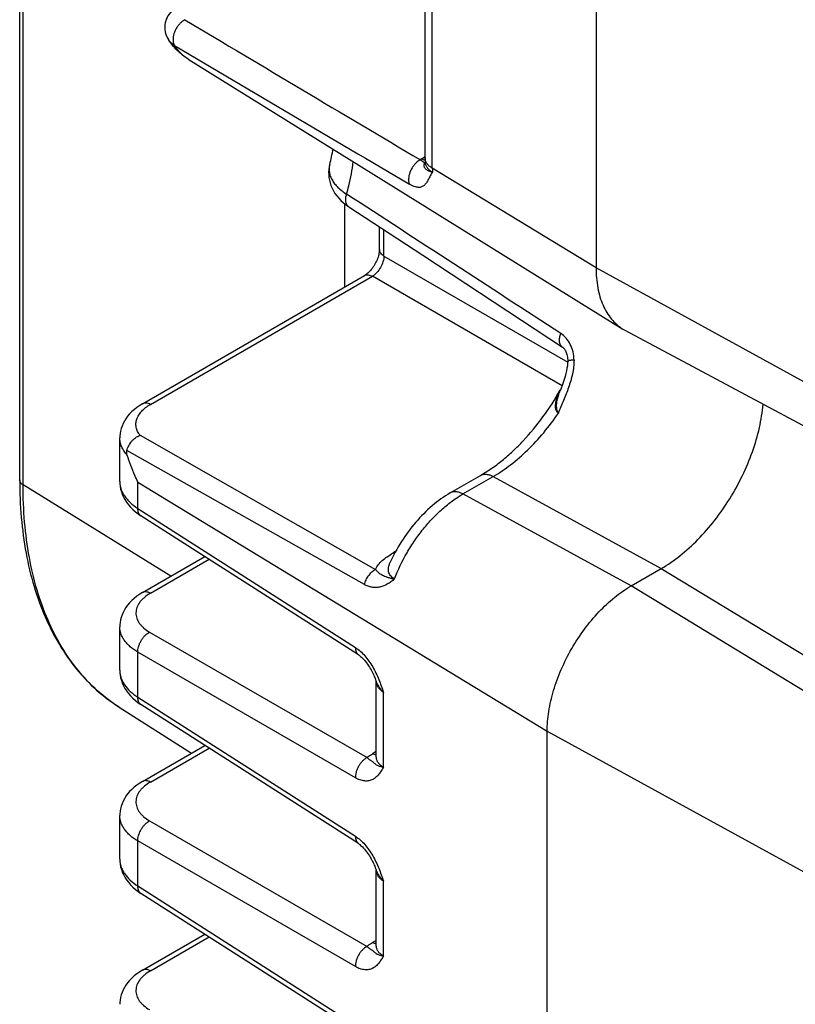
# Model space of a CAD drawing. Header units: inches. Extents: x 0 to 34, y 0 to 22.
# Tile 26 of 50: x 4.8 to 5.7, y 16.2 to 17.3. Entities that reach past the tile are written whole.
import ezdxf

# ---------------------------------------------------------------- set-up
doc = ezdxf.new("R2010")
doc.units = ezdxf.units.IN
doc.header["$LTSCALE"] = 1.87
doc.header["$MEASUREMENT"] = 0
doc.layers.get('0').update_dxf_attribs({"linetype": 'CONTINUOUS'})

msp = doc.modelspace()

# ---------------------------------------------------------------- linework, layer by layer
at = {"color": 7, "linetype": 'CONTINUOUS'}
for p, q in [((4.8159, 16.7872), (4.8159, 17.7629)), ((4.82, 16.7813), (4.82, 17.757)), ((5.5051, 17.6552), (5.5051, 17.0406)), ((5.3007, 17.1722), (5.3007, 17.483)), ((5.3093, 17.1597), (5.3093, 17.4697)), ((4.9929, 17.315), (4.9937, 17.3136)), ((4.9937, 17.3136), (4.9937, 17.3137)), ((5.0174, 17.2902), (5.537, 16.9675)), ((5.3007, 17.1733), (5.2965, 17.1708)), ((5.1866, 17.1643), (5.1866, 17.1643)), ((5.3008, 17.1666), (5.3008, 17.1666)), ((5.5051, 17.0406), (5.3093, 17.1597)), ((5.2045, 17.0178), (5.2045, 17.1173)), ((5.2461, 17.0626), (5.2461, 17.0897)), ((5.2515, 17.0547), (5.2515, 17.0862)), ((5.2515, 17.0547), (5.4712, 16.9279)), ((4.9627, 16.8782), (5.2281, 17.0314)), ((4.9722, 16.8774), (5.2376, 17.0306)), ((5.4644, 16.8996), (5.2376, 17.0306)), ((6.0065, 16.7658), (5.5051, 17.0406)), ((6.0375, 16.6994), (5.54, 16.9658)), ((5.4634, 16.897), (5.4625, 16.8945)), ((5.4625, 16.8945), (5.4625, 16.8945)), ((4.9356, 16.7853), (4.9356, 16.8375)), ((4.9598, 16.8406), (5.2412, 16.6803)), ((5.2281, 16.662), (4.9441, 16.8222)), ((4.9356, 16.7853), (4.9356, 16.7852)), ((4.9572, 16.7532), (4.9572, 16.7845)), ((4.9572, 16.7845), (5.4466, 16.4867)), ((5.3307, 16.7716), (5.3669, 16.7925)), ((5.3459, 16.7704), (5.3821, 16.7913)), ((5.3821, 16.7913), (5.5831, 16.6813)), ((4.9965, 16.672), (4.82, 16.7813)), ((5.5469, 16.6604), (5.3459, 16.7704)), ((4.9572, 16.7532), (5.2173, 16.5868)), ((5.221, 16.5781), (4.9609, 16.7444)), ((5.2653, 16.7015), (5.2622, 16.6997)), ((4.9627, 16.6525), (5.0373, 16.6956)), ((4.9722, 16.6517), (5.0424, 16.6923)), ((5.2639, 16.6988), (5.2622, 16.6997)), ((5.5469, 16.6604), (5.5831, 16.6813)), ((5.5831, 16.6813), (6.2234, 16.2922)), ((6.1872, 16.2713), (5.5469, 16.6604)), ((4.9356, 16.5596), (4.9356, 16.6117)), ((4.9711, 16.6054), (5.2312, 16.4552)), ((4.9572, 16.5275), (4.9572, 16.5813)), ((5.2173, 16.4311), (4.9572, 16.5813)), ((4.9356, 16.5596), (4.9356, 16.5595)), ((5.2415, 16.5484), (5.2422, 16.5467)), ((5.2422, 16.5467), (5.2422, 16.5465)), ((5.2422, 16.4556), (5.2422, 16.5465)), ((4.9572, 16.5275), (5.2173, 16.3612)), ((5.2509, 16.4439), (5.2509, 16.5332)), ((4.935, 16.5155), (5.0213, 16.4606)), ((5.221, 16.3524), (4.9609, 16.5187)), ((5.4466, 15.4709), (5.4466, 16.4867)), ((5.4466, 16.4867), (6.1005, 16.1285)), ((4.9627, 16.4268), (5.0373, 16.4699)), ((4.9722, 16.4261), (5.0424, 16.4666)), ((5.2422, 16.4624), (5.2379, 16.4599)), ((4.9356, 16.3339), (4.9356, 16.3861)), ((4.9711, 16.3797), (5.2312, 16.2295)), ((4.9572, 16.3018), (4.9572, 16.3556)), ((5.2173, 16.2054), (4.9572, 16.3556)), ((4.9356, 16.3339), (4.9356, 16.3338)), ((5.2415, 16.3227), (5.2422, 16.321)), ((5.2422, 16.321), (5.2422, 16.3208)), ((5.2422, 16.23), (5.2422, 16.3208)), ((4.9572, 16.3018), (5.2173, 16.1355)), ((5.2509, 16.2182), (5.2509, 16.3076)), ((5.221, 16.1267), (4.9609, 16.293)), ((4.9627, 16.2011), (5.0373, 16.2442)), ((4.9722, 16.2004), (5.0424, 16.2409)), ((5.2422, 16.2368), (5.2379, 16.2343))]:
    msp.add_line(p, q, dxfattribs=at)
for points in [[(5.0069, 17.355), (5.0044, 17.3535), (5.002, 17.3518), (4.9998, 17.3499), (4.9978, 17.348), (4.9961, 17.3461), (4.9945, 17.3441), (4.9932, 17.3421), (4.9921, 17.34), (4.9912, 17.3379), (4.9905, 17.3358), (4.9899, 17.3336), (4.9896, 17.3315), (4.9894, 17.3293), (4.9894, 17.3272), (4.9895, 17.3251), (4.9898, 17.323), (4.9903, 17.3209), (4.991, 17.3189), (4.9918, 17.3169), (4.9929, 17.315)], [(5.1866, 17.1643), (5.186, 17.1616), (5.1855, 17.1583), (5.1853, 17.1551), (5.1854, 17.1518), (5.1857, 17.1486), (5.1862, 17.1454), (5.187, 17.1422), (5.1881, 17.139), (5.1894, 17.1359), (5.191, 17.1328), (5.1929, 17.1297), (5.195, 17.1268), (5.1974, 17.1239), (5.2, 17.1212), (5.2029, 17.1186), (5.2062, 17.116), (5.2094, 17.1138)], [(5.3008, 17.1666), (5.3008, 17.1662), (5.3007, 17.1659), (5.3007, 17.1656), (5.3006, 17.1655)], [(5.2094, 17.1138), (5.298, 17.0557), (5.3833, 16.9996), (5.465, 16.9459)], [(5.2461, 17.0626), (5.2461, 17.062), (5.246, 17.0611), (5.2459, 17.0601), (5.2458, 17.0589), (5.2455, 17.0577), (5.2452, 17.0564), (5.2448, 17.0549), (5.2444, 17.0535), (5.2438, 17.0519), (5.2432, 17.0504), (5.2425, 17.0488), (5.2418, 17.0473), (5.241, 17.0457), (5.2401, 17.0442), (5.2392, 17.0428), (5.2383, 17.0414), (5.2373, 17.04), (5.2362, 17.0387), (5.2352, 17.0375), (5.2341, 17.0363), (5.2331, 17.0353), (5.2321, 17.0343), (5.2311, 17.0335), (5.2302, 17.0328), (5.2293, 17.0322), (5.2286, 17.0317), (5.2281, 17.0314)], [(5.465, 16.9459), (5.4653, 16.9457), (5.4658, 16.9453), (5.4663, 16.9448), (5.4668, 16.9442), (5.4673, 16.9436), (5.4679, 16.9428), (5.4684, 16.9419), (5.4689, 16.9409), (5.4694, 16.9397), (5.4699, 16.9385), (5.4703, 16.9371), (5.4706, 16.9357), (5.4709, 16.9341), (5.4711, 16.9324), (5.4712, 16.9306), (5.4712, 16.9291)], [(5.4712, 16.9291), (5.4711, 16.9264), (5.4708, 16.9235), (5.4703, 16.9206), (5.4698, 16.9176), (5.469, 16.9144), (5.4681, 16.9109), (5.467, 16.9072), (5.4658, 16.9036), (5.4646, 16.9002), (5.4634, 16.897)], [(4.9627, 16.8782), (4.9595, 16.8762), (4.9561, 16.8739), (4.953, 16.8714), (4.9501, 16.8688), (4.9474, 16.8661), (4.945, 16.8633), (4.9429, 16.8604), (4.9411, 16.8574), (4.9395, 16.8545), (4.9383, 16.8516), (4.9373, 16.8486), (4.9365, 16.8456), (4.936, 16.8427), (4.9357, 16.8397), (4.9356, 16.8375)], [(4.9356, 16.7853), (4.9357, 16.7826), (4.936, 16.7794), (4.9366, 16.7762), (4.9375, 16.773), (4.9386, 16.7699), (4.94, 16.7667), (4.9417, 16.7636), (4.9436, 16.7606), (4.9459, 16.7576), (4.9484, 16.7547), (4.9512, 16.7519), (4.9543, 16.7492), (4.9576, 16.7466), (4.9609, 16.7444)], [(4.9627, 16.6525), (4.9595, 16.6505), (4.9561, 16.6482), (4.9529, 16.6456), (4.9499, 16.643), (4.9473, 16.6403), (4.9449, 16.6375), (4.9429, 16.6347), (4.9411, 16.6318), (4.9395, 16.6289), (4.9383, 16.6259), (4.9372, 16.6229), (4.9365, 16.6199), (4.9359, 16.6169), (4.9357, 16.6139), (4.9356, 16.6117)], [(5.221, 16.5781), (5.2217, 16.5776), (5.2226, 16.5769), (5.2236, 16.5761), (5.2247, 16.5752), (5.2258, 16.5741), (5.227, 16.5729), (5.2282, 16.5716), (5.2295, 16.5701), (5.2307, 16.5685), (5.2319, 16.5668), (5.2331, 16.5651), (5.2341, 16.5635), (5.2351, 16.5618), (5.2361, 16.5601), (5.237, 16.5585), (5.2378, 16.5569), (5.2385, 16.5554), (5.2392, 16.5539), (5.2399, 16.5524), (5.2405, 16.551), (5.241, 16.5497), (5.2415, 16.5484)], [(4.9356, 16.5596), (4.9357, 16.5569), (4.936, 16.5537), (4.9366, 16.5505), (4.9375, 16.5473), (4.9386, 16.5442), (4.94, 16.541), (4.9417, 16.538), (4.9436, 16.5349), (4.9459, 16.5319), (4.9484, 16.529), (4.9512, 16.5262), (4.9543, 16.5235), (4.9576, 16.5209), (4.9609, 16.5187)], [(5.2422, 16.5468), (5.2422, 16.5468), (5.2422, 16.5468), (5.2422, 16.5467)], [(5.2422, 16.4556), (5.2422, 16.4553), (5.2421, 16.4549), (5.2421, 16.4547), (5.2421, 16.4547)], [(4.9627, 16.4268), (4.9595, 16.4248), (4.9561, 16.4225), (4.9529, 16.42), (4.9499, 16.4173), (4.9473, 16.4146), (4.9449, 16.4118), (4.9429, 16.409), (4.9411, 16.4061), (4.9395, 16.4032), (4.9383, 16.4002), (4.9372, 16.3972), (4.9365, 16.3942), (4.9359, 16.3912), (4.9357, 16.3882), (4.9356, 16.3861)], [(5.221, 16.3524), (5.2217, 16.3519), (5.2226, 16.3512), (5.2236, 16.3504), (5.2247, 16.3495), (5.2258, 16.3485), (5.227, 16.3472), (5.2282, 16.3459), (5.2295, 16.3444), (5.2307, 16.3428), (5.2319, 16.3411), (5.2331, 16.3395), (5.2341, 16.3378), (5.2351, 16.3361), (5.2361, 16.3344), (5.237, 16.3328), (5.2378, 16.3312), (5.2385, 16.3297), (5.2392, 16.3282), (5.2399, 16.3267), (5.2405, 16.3254), (5.241, 16.324), (5.2415, 16.3227)], [(4.9356, 16.3339), (4.9357, 16.3312), (4.936, 16.328), (4.9366, 16.3248), (4.9375, 16.3217), (4.9386, 16.3185), (4.94, 16.3154), (4.9417, 16.3123), (4.9436, 16.3092), (4.9459, 16.3062), (4.9484, 16.3033), (4.9512, 16.3005), (4.9543, 16.2978), (4.9576, 16.2953), (4.9609, 16.293)], [(5.2422, 16.3211), (5.2422, 16.3211), (5.2422, 16.3211), (5.2422, 16.321)], [(5.2422, 16.23), (5.2422, 16.2296), (5.2421, 16.2293), (5.2421, 16.2291), (5.2421, 16.229)], [(4.9627, 16.2011), (4.9595, 16.1992), (4.9561, 16.1968), (4.9529, 16.1943), (4.9499, 16.1917), (4.9473, 16.1889), (4.9449, 16.1862), (4.9429, 16.1833), (4.9411, 16.1804), (4.9395, 16.1775), (4.9383, 16.1745), (4.9372, 16.1715), (4.9365, 16.1685), (4.9359, 16.1655), (4.9357, 16.1625), (4.9356, 16.1604)]]:
    msp.add_lwpolyline(points, dxfattribs=at)
for centre, radius, start, end in [((35.4739, 68.2399), 59.3204, 239.103405, 239.419785), ((35.6589, 68.8651), 59.9848, 239.263381, 239.574907), ((4.9136, 17.2337), 0.2817, 345.7427, 349.569), ((5.4446, 17.1722), 0.1439, 179.9952, 182.2125), ((5.3207, 17.1289), 0.0485, 119.9979, 122.1347), ((5.3102, 17.167), 0.0094, 182.241, 188.6097), ((5.4501, 17.1596), 0.1408, 179.9881, 181.7734), ((-73.6069, -104.275), 144.7428, 56.887957, 57.008895), ((5.2131, 17.1194), 0.00677, 234.9609, 236.7645), ((5.5655, 17.0133), 0.0539, 238.1617, 241.8352), ((5.1707, 17.0608), 0.3357, 330.3217, 330.4742), ((5.5276, 16.8603), 0.0737, 152.0153, 152.3207), ((5.5282, 16.86), 0.0743, 151.7218, 152.0155), ((5.2815, 16.562), 0.0422, 201.2409, 201.4519), ((5.2815, 16.3363), 0.0422, 201.2409, 201.4519)]:
    msp.add_arc(centre, radius, start, end, dxfattribs=at)
for points, knots in [([(5.0134, 17.3373), (5.0116, 17.3364), (5.009, 17.3344), (5.0059, 17.331), (5.0036, 17.3278), (5.0017, 17.3243), (4.9998, 17.3195), (4.9992, 17.3158), (4.9993, 17.3134)], [0, 0, 0, 0, 0.209875, 0.336146, 0.472608, 0.613748, 0.752806, 1, 1, 1, 1]), ([(5.0174, 17.2902), (5.0126, 17.2932), (5.0038, 17.3002), (4.9967, 17.3089), (4.9937, 17.3136)], [0, 0, 0, 0, 0.499925, 1, 1, 1, 1]), ([(5.0011, 17.3066), (4.9996, 17.3075), (4.9968, 17.3096), (4.9946, 17.3122), (4.9937, 17.3136)], [0, 0, 0, 0, 0.51766, 1, 1, 1, 1]), ([(4.9993, 17.3134), (4.9993, 17.3121), (4.9996, 17.3097), (5.0006, 17.3075), (5.0011, 17.3066)], [0, 0, 0, 0, 0.555668, 1, 1, 1, 1]), ([(5.0174, 17.2902), (5.0141, 17.2922), (5.008, 17.2971), (5.0032, 17.3033), (5.0011, 17.3066)], [0, 0, 0, 0, 0.490001, 1, 1, 1, 1]), ([(5.3093, 17.1597), (5.308, 17.1605), (5.3057, 17.1622), (5.3028, 17.1652), (5.3011, 17.1686), (5.3007, 17.171), (5.3007, 17.1722)], [0, 0, 0, 0, 0.28827, 0.546968, 0.780769, 1, 1, 1, 1]), ([(5.1866, 17.1643), (5.1862, 17.1628), (5.1858, 17.1597), (5.186, 17.155), (5.1872, 17.1503), (5.1894, 17.1456), (5.1925, 17.1411), (5.198, 17.135), (5.2031, 17.1312), (5.2068, 17.1288)], [0, 0, 0, 0, 0.106307, 0.212877, 0.32293, 0.439218, 0.563979, 0.698762, 1, 1, 1, 1]), ([(5.2068, 17.1288), (5.2078, 17.1321), (5.2111, 17.1449), (5.2135, 17.1579), (5.2147, 17.1677)], [0, 0, 0, 0, 0.257309, 1, 1, 1, 1]), ([(5.2949, 17.1699), (5.2931, 17.1689), (5.2905, 17.1669), (5.2873, 17.1634), (5.2843, 17.1591), (5.2821, 17.1543), (5.281, 17.1494), (5.2809, 17.147), (5.2809, 17.1459)], [0, 0, 0, 0, 0.214491, 0.342573, 0.479887, 0.757518, 0.88558, 1, 1, 1, 1]), ([(5.2949, 17.1699), (5.2953, 17.1696), (5.2961, 17.1691), (5.2971, 17.1684), (5.2979, 17.1678), (5.2985, 17.1673), (5.299, 17.1668), (5.2993, 17.1664), (5.2995, 17.166), (5.2996, 17.1656), (5.2996, 17.1649), (5.2994, 17.1642), (5.2992, 17.1634), (5.2992, 17.1625), (5.2994, 17.1616), (5.2998, 17.1606), (5.3006, 17.1595), (5.3022, 17.1581), (5.3051, 17.1565), (5.3078, 17.1556), (5.3094, 17.1553)], [0, 0, 0, 0, 0.062173, 0.115595, 0.160223, 0.196461, 0.225175, 0.24781, 0.266139, 0.282021, 0.312324, 0.345203, 0.380993, 0.419515, 0.46172, 0.509327, 0.564734, 0.629558, 0.791697, 1, 1, 1, 1]), ([(5.3007, 17.1693), (5.3003, 17.1694), (5.2989, 17.1697), (5.2975, 17.1703), (5.2965, 17.1708)], [0, 0, 0, 0, 0.242605, 1, 1, 1, 1]), ([(5.3009, 17.1656), (5.301, 17.1646), (5.3017, 17.1626), (5.3035, 17.1598), (5.3061, 17.1573), (5.3082, 17.1559), (5.3094, 17.1553)], [0, 0, 0, 0, 0.21575, 0.449969, 0.710336, 1, 1, 1, 1]), ([(5.3094, 17.1553), (5.3085, 17.1537), (5.3069, 17.1507), (5.3046, 17.1463), (5.3027, 17.143), (5.3009, 17.1407), (5.2996, 17.1393), (5.2981, 17.1382), (5.2965, 17.1373), (5.2946, 17.1368), (5.2925, 17.1368), (5.2902, 17.1371), (5.2876, 17.1379), (5.2848, 17.1391), (5.2829, 17.1401), (5.2819, 17.1407)], [0, 0, 0, 0, 0.142116, 0.273258, 0.391806, 0.445956, 0.497002, 0.545789, 0.59387, 0.643542, 0.697559, 0.758576, 0.828631, 0.908952, 1, 1, 1, 1]), ([(5.2809, 17.1459), (5.2809, 17.1454), (5.281, 17.1436), (5.2814, 17.1419), (5.2819, 17.1407)], [0, 0, 0, 0, 0.281918, 1, 1, 1, 1]), ([(5.2092, 17.1139), (5.2087, 17.1142), (5.2079, 17.115), (5.2068, 17.1165), (5.2061, 17.1183), (5.2056, 17.121), (5.2057, 17.1246), (5.2064, 17.1274), (5.2068, 17.1288)], [0, 0, 0, 0, 0.107023, 0.218791, 0.337246, 0.462794, 0.72892, 1, 1, 1, 1]), ([(5.2515, 17.0547), (5.2515, 17.0536), (5.2512, 17.0514), (5.25, 17.0467), (5.2475, 17.041), (5.2438, 17.0359), (5.2403, 17.0325), (5.2385, 17.0312), (5.2376, 17.0306)], [0, 0, 0, 0, 0.113536, 0.236673, 0.499994, 0.763318, 0.886459, 1, 1, 1, 1]), ([(5.2515, 17.0547), (5.2507, 17.0552), (5.2493, 17.0562), (5.2475, 17.0581), (5.2464, 17.0602), (5.2461, 17.0618), (5.2461, 17.0626)], [0, 0, 0, 0, 0.270395, 0.528045, 0.769716, 1, 1, 1, 1]), ([(5.2281, 17.0314), (5.2287, 17.0318), (5.2302, 17.0323), (5.2327, 17.0324), (5.2352, 17.0318), (5.2368, 17.0311), (5.2376, 17.0306)], [0, 0, 0, 0, 0.230274, 0.471941, 0.729595, 1, 1, 1, 1]), ([(5.5051, 17.0406), (5.5051, 17.0326), (5.506, 17.0208), (5.5095, 17.006), (5.5131, 16.9961), (5.5177, 16.9872), (5.5232, 16.9794), (5.5296, 16.9727), (5.5345, 16.9691), (5.537, 16.9675)], [0, 0, 0, 0, 0.288677, 0.421938, 0.548052, 0.667694, 0.781907, 0.892102, 1, 1, 1, 1]), ([(5.465, 16.9459), (5.4645, 16.9462), (5.4635, 16.9471), (5.4624, 16.9487), (5.4617, 16.9507), (5.4612, 16.9537), (5.4615, 16.9576), (5.4624, 16.9607), (5.4629, 16.9622)], [0, 0, 0, 0, 0.105712, 0.216629, 0.335073, 0.461373, 0.729577, 1, 1, 1, 1]), ([(5.4787, 16.9305), (5.4787, 16.9338), (5.4779, 16.9402), (5.4747, 16.9492), (5.4696, 16.9567), (5.4653, 16.9607), (5.4629, 16.9622)], [0, 0, 0, 0, 0.267759, 0.526395, 0.771221, 1, 1, 1, 1]), ([(5.4787, 16.9305), (5.4787, 16.9277), (5.4784, 16.9221), (5.4769, 16.9139), (5.4748, 16.9057), (5.4722, 16.8978), (5.4693, 16.8899), (5.4661, 16.8822), (5.4633, 16.8759), (5.4615, 16.8715), (5.4606, 16.8689), (5.4602, 16.8676), (5.46, 16.867)], [0, 0, 0, 0, 0.125372, 0.251167, 0.377047, 0.502864, 0.628482, 0.753689, 0.878093, 0.939636, 0.970023, 1, 1, 1, 1]), ([(5.4787, 16.9305), (5.4778, 16.9304), (5.4764, 16.9303), (5.4746, 16.9301), (5.4735, 16.93), (5.4726, 16.9298), (5.4719, 16.9296), (5.4716, 16.9294), (5.4713, 16.9293), (5.4712, 16.9292), (5.4712, 16.9291)], [0, 0, 0, 0, 0.372512, 0.538892, 0.68539, 0.807196, 0.900526, 0.935729, 0.963403, 1, 1, 1, 1]), ([(5.3669, 16.7925), (5.3713, 16.7951), (5.3801, 16.8007), (5.393, 16.8104), (5.4058, 16.8216), (5.4227, 16.8385), (5.4424, 16.8625), (5.4561, 16.8835), (5.4623, 16.8946)], [0, 0, 0, 0, 0.107604, 0.22208, 0.342536, 0.468024, 0.730015, 1, 1, 1, 1]), ([(5.46, 16.867), (5.4596, 16.8674), (5.4587, 16.8683), (5.4577, 16.8698), (5.4571, 16.8715), (5.4566, 16.8738), (5.4565, 16.8768), (5.457, 16.8803), (5.4579, 16.8839), (5.4596, 16.8887), (5.4612, 16.8923), (5.4624, 16.8945)], [0, 0, 0, 0, 0.063182, 0.123835, 0.183321, 0.242555, 0.362119, 0.484484, 0.609699, 0.737533, 1, 1, 1, 1]), ([(5.46, 16.867), (5.4589, 16.8689), (5.4579, 16.8724), (5.4579, 16.877), (5.4582, 16.8805), (5.459, 16.884), (5.4603, 16.8887), (5.4615, 16.8922), (5.4625, 16.8945)], [0, 0, 0, 0, 0.241154, 0.361841, 0.48472, 0.610526, 0.738623, 1, 1, 1, 1]), ([(4.9722, 16.8774), (4.9714, 16.8778), (4.9698, 16.8786), (4.9673, 16.8792), (4.9649, 16.8791), (4.9634, 16.8786), (4.9627, 16.8782)], [0, 0, 0, 0, 0.270527, 0.528043, 0.769712, 1, 1, 1, 1]), ([(4.9598, 16.8406), (4.9592, 16.8413), (4.9582, 16.8428), (4.9565, 16.8459), (4.9551, 16.85), (4.9547, 16.855), (4.9558, 16.8601), (4.9582, 16.865), (4.9618, 16.8696), (4.9665, 16.8738), (4.9702, 16.8763), (4.9722, 16.8774)], [0, 0, 0, 0, 0.061947, 0.121528, 0.235152, 0.345427, 0.457493, 0.576318, 0.705282, 0.84626, 1, 1, 1, 1]), ([(5.3821, 16.7913), (5.3893, 16.7955), (5.4037, 16.8053), (5.4239, 16.8229), (5.443, 16.8436), (5.4546, 16.8589), (5.46, 16.867)], [0, 0, 0, 0, 0.229722, 0.475324, 0.733462, 1, 1, 1, 1]), ([(5.5831, 16.6813), (5.5909, 16.6858), (5.6063, 16.6964), (5.6276, 16.7159), (5.6475, 16.7388), (5.6653, 16.7644), (5.6805, 16.7919), (5.6924, 16.8204), (5.7008, 16.849), (5.704, 16.8682), (5.7048, 16.8776)], [0, 0, 0, 0, 0.112944, 0.234356, 0.362118, 0.493623, 0.626001, 0.756323, 0.881802, 1, 1, 1, 1]), ([(4.9445, 16.8169), (4.9431, 16.8184), (4.9406, 16.8215), (4.9378, 16.8267), (4.936, 16.832), (4.9356, 16.8356), (4.9356, 16.8374)], [0, 0, 0, 0, 0.270761, 0.524212, 0.765309, 1, 1, 1, 1]), ([(4.9441, 16.8222), (4.9446, 16.8242), (4.9461, 16.8282), (4.949, 16.8326), (4.952, 16.8357), (4.9544, 16.8377), (4.957, 16.8393), (4.9589, 16.8402), (4.9598, 16.8406)], [0, 0, 0, 0, 0.245136, 0.502415, 0.631467, 0.758419, 0.882072, 1, 1, 1, 1]), ([(4.9445, 16.8169), (4.9442, 16.8178), (4.944, 16.8191), (4.9439, 16.8207), (4.944, 16.8216), (4.9441, 16.822), (4.9441, 16.8222)], [0, 0, 0, 0, 0.510789, 0.759735, 0.881138, 1, 1, 1, 1]), ([(4.9572, 16.7845), (4.956, 16.7871), (4.9511, 16.7977), (4.9471, 16.8086), (4.9445, 16.8169)], [0, 0, 0, 0, 0.249715, 1, 1, 1, 1]), ([(4.8159, 16.7872), (4.8159, 16.7722), (4.8171, 16.7429), (4.8227, 16.7002), (4.8322, 16.6604), (4.8454, 16.6236), (4.8624, 16.5903), (4.883, 16.5608), (4.9071, 16.5355), (4.9254, 16.5216), (4.935, 16.5155)], [0, 0, 0, 0, 0.1456, 0.284392, 0.416483, 0.542256, 0.662393, 0.777869, 0.889924, 1, 1, 1, 1]), ([(4.82, 16.7813), (4.8193, 16.7817), (4.8182, 16.7825), (4.8169, 16.784), (4.8161, 16.7856), (4.8159, 16.7867), (4.8159, 16.7872)], [0, 0, 0, 0, 0.287753, 0.546268, 0.780281, 1, 1, 1, 1]), ([(4.9356, 16.7852), (4.9356, 16.7837), (4.9359, 16.7808), (4.9369, 16.7764), (4.9387, 16.7721), (4.9412, 16.7679), (4.9443, 16.7639), (4.9494, 16.7586), (4.954, 16.7552), (4.9572, 16.7532)], [0, 0, 0, 0, 0.109157, 0.220365, 0.335212, 0.455055, 0.580981, 0.713649, 1, 1, 1, 1]), ([(5.3669, 16.7925), (5.3679, 16.7931), (5.3702, 16.794), (5.374, 16.7941), (5.3781, 16.7932), (5.3807, 16.792), (5.3821, 16.7913)], [0, 0, 0, 0, 0.219222, 0.453018, 0.711719, 1, 1, 1, 1]), ([(4.935, 16.5155), (4.9258, 16.5213), (4.9083, 16.5347), (4.8851, 16.559), (4.8653, 16.5875), (4.8488, 16.6199), (4.8359, 16.6559), (4.8267, 16.6952), (4.8211, 16.7374), (4.82, 16.7664), (4.82, 16.7813)], [0, 0, 0, 0, 0.107827, 0.218031, 0.332292, 0.451978, 0.578103, 0.711318, 0.851943, 1, 1, 1, 1]), ([(5.3459, 16.7704), (5.3445, 16.7711), (5.3419, 16.7723), (5.3378, 16.7732), (5.334, 16.7731), (5.3317, 16.7722), (5.3307, 16.7716)], [0, 0, 0, 0, 0.288281, 0.546982, 0.780778, 1, 1, 1, 1]), ([(5.3307, 16.7716), (5.3231, 16.7672), (5.3083, 16.7566), (5.2888, 16.7368), (5.2718, 16.7137), (5.2625, 16.6967), (5.2585, 16.6879)], [0, 0, 0, 0, 0.235609, 0.483937, 0.740879, 1, 1, 1, 1]), ([(5.264, 16.669), (5.2682, 16.6797), (5.2758, 16.6954), (5.2882, 16.7149), (5.2984, 16.7287), (5.3095, 16.7413), (5.3211, 16.7526), (5.3332, 16.7624), (5.3416, 16.7679), (5.3459, 16.7704)], [0, 0, 0, 0, 0.261263, 0.392625, 0.522451, 0.649326, 0.771938, 0.889137, 1, 1, 1, 1]), ([(4.9609, 16.7444), (4.9602, 16.7448), (4.9591, 16.7459), (4.9579, 16.748), (4.9573, 16.7505), (4.9572, 16.7523), (4.9572, 16.7532)], [0, 0, 0, 0, 0.230737, 0.472563, 0.729938, 1, 1, 1, 1]), ([(5.2412, 16.6803), (5.2422, 16.6823), (5.2447, 16.686), (5.2495, 16.691), (5.2555, 16.6956), (5.2599, 16.6983), (5.2622, 16.6997)], [0, 0, 0, 0, 0.220643, 0.461916, 0.722694, 1, 1, 1, 1]), ([(5.2281, 16.662), (5.2286, 16.6639), (5.2299, 16.6677), (5.2329, 16.6728), (5.2367, 16.6772), (5.2397, 16.6795), (5.2412, 16.6803)], [0, 0, 0, 0, 0.25482, 0.516489, 0.769458, 1, 1, 1, 1]), ([(5.2412, 16.6803), (5.2416, 16.6799), (5.2423, 16.679), (5.2435, 16.6779), (5.2447, 16.6768), (5.2463, 16.6755), (5.2483, 16.6742), (5.2509, 16.6728), (5.2532, 16.6718), (5.2551, 16.6711), (5.2566, 16.6706), (5.2583, 16.6701), (5.2601, 16.6697), (5.262, 16.6693), (5.2633, 16.6691), (5.264, 16.669)], [0, 0, 0, 0, 0.066597, 0.13015, 0.191212, 0.250067, 0.363251, 0.474025, 0.587745, 0.647577, 0.710295, 0.776486, 0.846654, 0.921104, 1, 1, 1, 1]), ([(5.264, 16.669), (5.2631, 16.6695), (5.2614, 16.6706), (5.2594, 16.6726), (5.2579, 16.6749), (5.257, 16.6774), (5.2566, 16.68), (5.2568, 16.6826), (5.2575, 16.6853), (5.2581, 16.6871), (5.2585, 16.6879)], [0, 0, 0, 0, 0.13883, 0.267985, 0.389855, 0.507659, 0.625075, 0.745063, 0.86973, 1, 1, 1, 1]), ([(5.264, 16.669), (5.2626, 16.6677), (5.2599, 16.6654), (5.2543, 16.6616), (5.2482, 16.6591), (5.2418, 16.6584), (5.2371, 16.6587), (5.2325, 16.6599), (5.2295, 16.6612), (5.2281, 16.662)], [0, 0, 0, 0, 0.139204, 0.271455, 0.517468, 0.635825, 0.754044, 0.874703, 1, 1, 1, 1]), ([(5.4466, 16.4867), (5.4466, 16.4946), (5.4481, 16.5111), (5.4539, 16.536), (5.4631, 16.5612), (5.4755, 16.5858), (5.4906, 16.6088), (5.5078, 16.6295), (5.5265, 16.6469), (5.54, 16.6564), (5.5469, 16.6604)], [0, 0, 0, 0, 0.114151, 0.237321, 0.36697, 0.499994, 0.633019, 0.76267, 0.885844, 1, 1, 1, 1]), ([(4.9722, 16.6517), (4.9697, 16.6503), (4.9661, 16.6478), (4.962, 16.644), (4.9588, 16.6402), (4.9564, 16.636), (4.9552, 16.6317), (4.9548, 16.6284), (4.955, 16.6252), (4.9558, 16.622), (4.9571, 16.6189), (4.9589, 16.6159), (4.9613, 16.613), (4.9652, 16.6092), (4.9687, 16.6068), (4.9711, 16.6054)], [0, 0, 0, 0, 0.147531, 0.215386, 0.279378, 0.396963, 0.452171, 0.506049, 0.559639, 0.614017, 0.670165, 0.728932, 0.790991, 0.856757, 1, 1, 1, 1]), ([(4.9722, 16.6517), (4.9714, 16.6522), (4.9698, 16.6529), (4.9673, 16.6535), (4.9649, 16.6534), (4.9634, 16.6529), (4.9627, 16.6525)], [0, 0, 0, 0, 0.270689, 0.52817, 0.769682, 1, 1, 1, 1]), ([(4.9572, 16.5813), (4.954, 16.5832), (4.9494, 16.5864), (4.9443, 16.5913), (4.9412, 16.5951), (4.9387, 16.5991), (4.9369, 16.6032), (4.9358, 16.6075), (4.9356, 16.6103), (4.9356, 16.6117)], [0, 0, 0, 0, 0.289166, 0.422254, 0.548029, 0.667274, 0.781255, 0.891551, 1, 1, 1, 1]), ([(4.9572, 16.5813), (4.9572, 16.5823), (4.9573, 16.5845), (4.958, 16.588), (4.9593, 16.5916), (4.9611, 16.5951), (4.9633, 16.5984), (4.9658, 16.6013), (4.9684, 16.6037), (4.9702, 16.6049), (4.9711, 16.6054)], [0, 0, 0, 0, 0.106885, 0.227979, 0.360769, 0.500001, 0.639159, 0.772007, 0.893115, 1, 1, 1, 1]), ([(5.2173, 16.5868), (5.2193, 16.5856), (5.2233, 16.5825), (5.2287, 16.577), (5.2337, 16.5707), (5.2381, 16.5637), (5.242, 16.5563), (5.2453, 16.5487), (5.2482, 16.541), (5.25, 16.5358), (5.2509, 16.5332)], [0, 0, 0, 0, 0.111375, 0.23155, 0.357772, 0.4871, 0.617079, 0.746087, 0.873598, 1, 1, 1, 1]), ([(5.2173, 16.5868), (5.2173, 16.586), (5.2174, 16.5842), (5.218, 16.5817), (5.2192, 16.5796), (5.2203, 16.5785), (5.221, 16.5781)], [0, 0, 0, 0, 0.27007, 0.527456, 0.769286, 1, 1, 1, 1]), ([(4.9356, 16.5595), (4.9356, 16.5581), (4.9359, 16.5551), (4.9369, 16.5507), (4.9387, 16.5464), (4.9421, 16.5407), (4.9481, 16.5339), (4.954, 16.5295), (4.9572, 16.5275)], [0, 0, 0, 0, 0.109203, 0.220445, 0.335348, 0.455268, 0.713523, 1, 1, 1, 1]), ([(5.2509, 16.5332), (5.2495, 16.5341), (5.2472, 16.536), (5.2444, 16.5392), (5.2426, 16.5428), (5.2422, 16.5453), (5.2422, 16.5465)], [0, 0, 0, 0, 0.285397, 0.5438, 0.779071, 1, 1, 1, 1]), ([(5.2509, 16.5332), (5.2499, 16.5342), (5.2481, 16.5363), (5.2458, 16.5395), (5.2438, 16.543), (5.2428, 16.5453), (5.2423, 16.5465)], [0, 0, 0, 0, 0.256929, 0.509099, 0.756334, 1, 1, 1, 1]), ([(4.9609, 16.5187), (4.9602, 16.5191), (4.9591, 16.5202), (4.9579, 16.5224), (4.9573, 16.5248), (4.9572, 16.5266), (4.9572, 16.5275)], [0, 0, 0, 0, 0.230736, 0.472564, 0.729937, 1, 1, 1, 1]), ([(5.2312, 16.4552), (5.2303, 16.4547), (5.2285, 16.4535), (5.2258, 16.4512), (5.2233, 16.4483), (5.2211, 16.445), (5.2194, 16.4414), (5.2181, 16.4378), (5.2174, 16.4344), (5.2173, 16.4322), (5.2173, 16.4311)], [0, 0, 0, 0, 0.106886, 0.227984, 0.360775, 0.500006, 0.639236, 0.772024, 0.893119, 1, 1, 1, 1]), ([(5.2312, 16.4552), (5.2317, 16.4557), (5.2338, 16.4574), (5.2361, 16.4589), (5.2379, 16.4599)], [0, 0, 0, 0, 0.239265, 1, 1, 1, 1]), ([(5.2312, 16.4552), (5.2315, 16.455), (5.2321, 16.4544), (5.2332, 16.4535), (5.2345, 16.4526), (5.2358, 16.4517), (5.2371, 16.4509), (5.2384, 16.45), (5.2397, 16.4487), (5.2413, 16.4474), (5.2436, 16.4459), (5.2469, 16.4447), (5.2494, 16.4441), (5.2509, 16.4439)], [0, 0, 0, 0, 0.053361, 0.102249, 0.186871, 0.254854, 0.308693, 0.388545, 0.459321, 0.545909, 0.661402, 0.812108, 1, 1, 1, 1]), ([(5.2422, 16.4584), (5.2418, 16.4584), (5.2403, 16.4588), (5.2389, 16.4594), (5.2379, 16.4599)], [0, 0, 0, 0, 0.24228, 1, 1, 1, 1]), ([(5.2422, 16.4556), (5.2422, 16.4545), (5.2426, 16.4522), (5.2444, 16.449), (5.2472, 16.4462), (5.2496, 16.4446), (5.2509, 16.4439)], [0, 0, 0, 0, 0.217331, 0.449514, 0.708565, 1, 1, 1, 1]), ([(5.2509, 16.4439), (5.25, 16.4424), (5.2482, 16.4394), (5.2454, 16.4353), (5.2421, 16.4317), (5.2381, 16.4289), (5.2335, 16.4273), (5.2283, 16.4271), (5.2227, 16.4284), (5.2191, 16.4301), (5.2173, 16.4311)], [0, 0, 0, 0, 0.124771, 0.246516, 0.363806, 0.477612, 0.592149, 0.71375, 0.848529, 1, 1, 1, 1]), ([(4.9722, 16.4261), (4.9697, 16.4246), (4.9661, 16.4221), (4.962, 16.4183), (4.9588, 16.4145), (4.9564, 16.4104), (4.9552, 16.406), (4.9548, 16.4028), (4.955, 16.3995), (4.9558, 16.3963), (4.9571, 16.3932), (4.9589, 16.3902), (4.9613, 16.3873), (4.9652, 16.3835), (4.9687, 16.3811), (4.9711, 16.3797)], [0, 0, 0, 0, 0.147523, 0.215367, 0.279342, 0.396917, 0.452127, 0.506002, 0.559592, 0.613975, 0.670128, 0.728893, 0.790948, 0.85672, 1, 1, 1, 1]), ([(4.9722, 16.4261), (4.9714, 16.4265), (4.9698, 16.4272), (4.9673, 16.4278), (4.9649, 16.4277), (4.9634, 16.4272), (4.9627, 16.4268)], [0, 0, 0, 0, 0.270687, 0.528171, 0.769681, 1, 1, 1, 1]), ([(4.9572, 16.3556), (4.954, 16.3575), (4.9494, 16.3607), (4.9443, 16.3656), (4.9412, 16.3695), (4.9387, 16.3734), (4.9369, 16.3776), (4.9358, 16.3818), (4.9356, 16.3846), (4.9356, 16.386)], [0, 0, 0, 0, 0.289166, 0.422254, 0.548029, 0.667274, 0.781255, 0.891551, 1, 1, 1, 1]), ([(4.9572, 16.3556), (4.9572, 16.3566), (4.9573, 16.3588), (4.958, 16.3623), (4.9593, 16.3659), (4.9611, 16.3694), (4.9633, 16.3728), (4.9658, 16.3757), (4.9684, 16.378), (4.9702, 16.3792), (4.9711, 16.3797)], [0, 0, 0, 0, 0.106885, 0.227979, 0.360769, 0.500001, 0.63916, 0.772007, 0.893116, 1, 1, 1, 1]), ([(5.2173, 16.3612), (5.2193, 16.3599), (5.2233, 16.3568), (5.2287, 16.3514), (5.2337, 16.345), (5.2381, 16.338), (5.242, 16.3306), (5.2453, 16.323), (5.2482, 16.3153), (5.25, 16.3101), (5.2509, 16.3076)], [0, 0, 0, 0, 0.111375, 0.23155, 0.357772, 0.4871, 0.617079, 0.746087, 0.873598, 1, 1, 1, 1]), ([(5.2173, 16.3612), (5.2173, 16.3603), (5.2174, 16.3585), (5.218, 16.356), (5.2192, 16.3539), (5.2203, 16.3528), (5.221, 16.3524)], [0, 0, 0, 0, 0.27007, 0.527456, 0.769286, 1, 1, 1, 1]), ([(4.9356, 16.3338), (4.9356, 16.3324), (4.9359, 16.3294), (4.9369, 16.325), (4.9387, 16.3207), (4.9421, 16.315), (4.9481, 16.3083), (4.954, 16.3038), (4.9572, 16.3018)], [0, 0, 0, 0, 0.109203, 0.220445, 0.335348, 0.455268, 0.713523, 1, 1, 1, 1]), ([(5.2509, 16.3076), (5.2495, 16.3084), (5.2472, 16.3103), (5.2444, 16.3135), (5.2426, 16.3171), (5.2422, 16.3196), (5.2422, 16.3208)], [0, 0, 0, 0, 0.285397, 0.5438, 0.779071, 1, 1, 1, 1]), ([(5.2509, 16.3076), (5.2499, 16.3085), (5.2481, 16.3106), (5.2458, 16.3139), (5.2438, 16.3173), (5.2428, 16.3197), (5.2423, 16.3209)], [0, 0, 0, 0, 0.256929, 0.509099, 0.756334, 1, 1, 1, 1]), ([(4.9609, 16.293), (4.9602, 16.2934), (4.9591, 16.2945), (4.9579, 16.2967), (4.9573, 16.2992), (4.9572, 16.3009), (4.9572, 16.3018)], [0, 0, 0, 0, 0.230736, 0.472564, 0.729937, 1, 1, 1, 1]), ([(5.2312, 16.2295), (5.2317, 16.23), (5.2338, 16.2317), (5.2361, 16.2332), (5.2379, 16.2343)], [0, 0, 0, 0, 0.239265, 1, 1, 1, 1]), ([(5.2422, 16.2327), (5.2418, 16.2328), (5.2403, 16.2331), (5.2389, 16.2337), (5.2379, 16.2343)], [0, 0, 0, 0, 0.24228, 1, 1, 1, 1]), ([(5.2312, 16.2295), (5.2303, 16.229), (5.2285, 16.2278), (5.2258, 16.2255), (5.2233, 16.2226), (5.2211, 16.2193), (5.2194, 16.2157), (5.2181, 16.2121), (5.2174, 16.2087), (5.2173, 16.2065), (5.2173, 16.2054)], [0, 0, 0, 0, 0.106886, 0.227984, 0.360775, 0.500006, 0.639236, 0.772024, 0.893119, 1, 1, 1, 1]), ([(5.2312, 16.2295), (5.2315, 16.2293), (5.2321, 16.2288), (5.2332, 16.2279), (5.2345, 16.2269), (5.2358, 16.226), (5.2371, 16.2252), (5.2384, 16.2243), (5.2397, 16.223), (5.2413, 16.2217), (5.2436, 16.2203), (5.2469, 16.219), (5.2494, 16.2185), (5.2509, 16.2182)], [0, 0, 0, 0, 0.053361, 0.102249, 0.186871, 0.254854, 0.308693, 0.388545, 0.459321, 0.545909, 0.661402, 0.812108, 1, 1, 1, 1]), ([(5.2422, 16.23), (5.2422, 16.2289), (5.2426, 16.2265), (5.2444, 16.2234), (5.2472, 16.2205), (5.2496, 16.2189), (5.2509, 16.2182)], [0, 0, 0, 0, 0.217331, 0.449514, 0.708565, 1, 1, 1, 1]), ([(5.2509, 16.2182), (5.25, 16.2167), (5.2482, 16.2138), (5.2454, 16.2096), (5.2421, 16.206), (5.2381, 16.2032), (5.2335, 16.2016), (5.2283, 16.2014), (5.2227, 16.2027), (5.2191, 16.2044), (5.2173, 16.2054)], [0, 0, 0, 0, 0.124771, 0.246516, 0.363806, 0.477612, 0.592149, 0.71375, 0.848529, 1, 1, 1, 1]), ([(4.9722, 16.2004), (4.9697, 16.1989), (4.9661, 16.1965), (4.962, 16.1926), (4.9588, 16.1888), (4.9564, 16.1847), (4.9552, 16.1803), (4.9548, 16.1771), (4.955, 16.1738), (4.9558, 16.1706), (4.9571, 16.1675), (4.9589, 16.1645), (4.9613, 16.1616), (4.9652, 16.1578), (4.9687, 16.1554), (4.9711, 16.154)], [0, 0, 0, 0, 0.147531, 0.215386, 0.279378, 0.396963, 0.452171, 0.506049, 0.559639, 0.614017, 0.670165, 0.728932, 0.790991, 0.856757, 1, 1, 1, 1]), ([(4.9722, 16.2004), (4.9714, 16.2008), (4.9698, 16.2015), (4.9673, 16.2021), (4.9649, 16.2021), (4.9634, 16.2015), (4.9627, 16.2011)], [0, 0, 0, 0, 0.270689, 0.52817, 0.769682, 1, 1, 1, 1])]:
    msp.add_open_spline(points, degree=3, knots=knots, dxfattribs=at)
msp.add_open_spline([(4.9937, 17.3136), (4.9937, 17.3136), (4.9937, 17.3136), (4.9937, 17.3136)], degree=3, dxfattribs=at)

doc.saveas('drawing.dxf')
